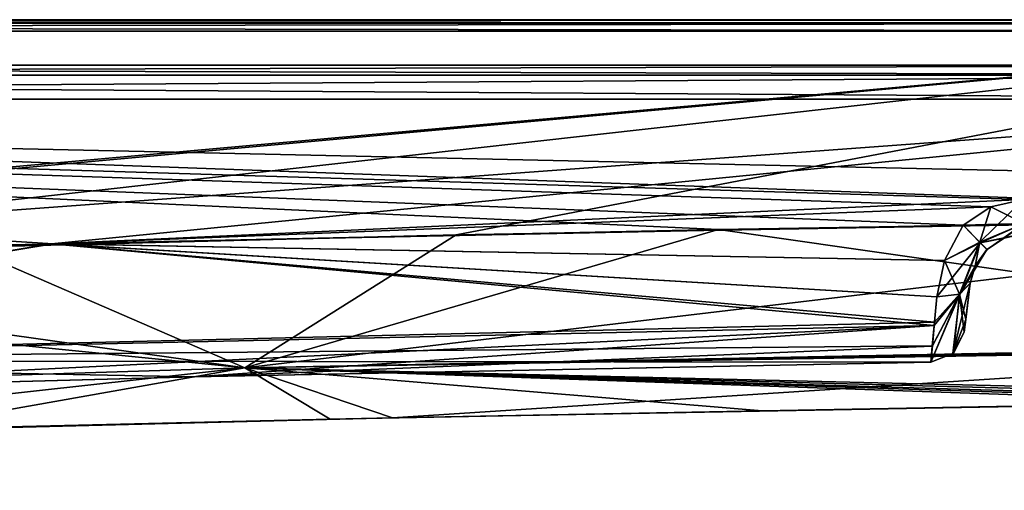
# Model space of a CAD drawing. Header units: millimetres. Extents: x -12 to 310, y -379 to 242.
# Tile 249 of 256: x 234 to 277, y -6 to 14. Entities that reach past the tile are written whole.
import ezdxf

# ---------------------------------------------------------------- set-up
doc = ezdxf.new("R2010")
doc.units = ezdxf.units.MM
doc.header["$LTSCALE"] = 65.185185
for name, color, linetype in [('3071', 7, 'CONTINUOUS'), ('3072', 7, 'CONTINUOUS'), ('3073', 7, 'CONTINUOUS'), ('3074', 7, 'CONTINUOUS'), ('3075', 7, 'CONTINUOUS'), ('3076', 7, 'CONTINUOUS'), ('3077', 7, 'CONTINUOUS'), ('3078', 7, 'CONTINUOUS'), ('3099', 7, 'CONTINUOUS'), ('3100', 7, 'CONTINUOUS'), ('3101', 7, 'CONTINUOUS'), ('3123', 7, 'CONTINUOUS'), ('3124', 7, 'CONTINUOUS'), ('3128', 7, 'CONTINUOUS'), ('3129', 7, 'CONTINUOUS'), ('3130', 7, 'CONTINUOUS'), ('3131', 7, 'CONTINUOUS'), ('3132', 7, 'CONTINUOUS'), ('3133', 7, 'CONTINUOUS'), ('3134', 7, 'CONTINUOUS'), ('3135', 7, 'CONTINUOUS'), ('3136', 7, 'CONTINUOUS'), ('3162', 7, 'CONTINUOUS'), ('3163', 7, 'CONTINUOUS'), ('3164', 7, 'CONTINUOUS')]:
    doc.layers.add(name, color=color, linetype=linetype)

msp = doc.modelspace()

# ---------------------------------------------------------------- linework, layer by layer
at = {"layer": '3071', "linetype": 'CONTINUOUS'}
for points in [[(75.3, 14.5, -45.5), (75.3, 14.354, -45.146), (300.1, 14.5, -45.5), (75.3, 14.5, -45.5)], [(300.1, 14.5, -45.5), (75.3, 14.354, -45.146), (300.1, 14.354, -45.146), (300.1, 14.5, -45.5)], [(75.3, 14.354, -45.146), (75.3, 14, -45), (300.1, 14.354, -45.146), (75.3, 14.354, -45.146)], [(300.1, 14.354, -45.146), (75.3, 14, -45), (300.1, 14, -45), (300.1, 14.354, -45.146)]]:
    msp.add_3dface(points, dxfattribs=at)
at = {"layer": '3072', "linetype": 'CONTINUOUS'}
for points in [[(75.3, 14.5, -84.5), (75.3, 14.5, -45.5), (300.1, 14.5, -45.5), (75.3, 14.5, -84.5)], [(75.3, 14.5, -84.5), (300.1, 14.5, -45.5), (300.1, 14.5, -84.5), (75.3, 14.5, -84.5)]]:
    msp.add_3dface(points, dxfattribs=at)
at = {"layer": '3073', "linetype": 'CONTINUOUS'}
for points in [[(75.3, 14.354, -84.854), (75.3, 14.5, -84.5), (300.1, 14.354, -84.854), (75.3, 14.354, -84.854)], [(75.3, 14.5, -84.5), (300.1, 14.5, -84.5), (300.1, 14.354, -84.854), (75.3, 14.5, -84.5)], [(75.3, 14, -85), (75.3, 14.354, -84.854), (300.1, 14, -85), (75.3, 14, -85)], [(300.1, 14, -85), (75.3, 14.354, -84.854), (300.1, 14.354, -84.854), (300.1, 14, -85)]]:
    msp.add_3dface(points, dxfattribs=at)
at = {"layer": '3074', "linetype": 'CONTINUOUS'}
for points in [[(75.3, -6.195, -85), (75.3, 14, -85), (300.1, 14, -85), (75.3, -6.195, -85)], [(75.3, -6.195, -85), (300.1, 14, -85), (170.63, 2.209, -85), (75.3, -6.195, -85)], [(170.63, 2.209, -85), (300.1, 14, -85), (210.015, 3.942, -85), (170.63, 2.209, -85)], [(210.015, 3.942, -85), (300.1, 14, -85), (253.175, 5.046, -85), (210.015, 3.942, -85)], [(253.175, 5.046, -85), (300.1, 14, -85), (300.1, 5.859, -85), (253.175, 5.046, -85)]]:
    msp.add_3dface(points, dxfattribs=at)
at = {"layer": '3075', "linetype": 'CONTINUOUS'}
for points in [[(253.175, 5.046, -85), (300.1, 5.859, -85), (243.887, -0.812, -82.657), (253.175, 5.046, -85)], [(243.887, -0.812, -82.657), (300.1, 5.859, -85), (300.182, 0.289, -82.742), (243.887, -0.812, -82.657)], [(210.015, 3.942, -85), (253.175, 5.046, -85), (243.887, -0.812, -82.657), (210.015, 3.942, -85)], [(210.015, 3.942, -85), (243.887, -0.812, -82.657), (187.693, -2.562, -82.657), (210.015, 3.942, -85)], [(300.183, 0.21, -82.664), (243.887, -0.812, -82.657), (300.182, 0.289, -82.742), (300.183, 0.21, -82.664)], [(300.183, 0.21, -82.664), (250.376, -3.014, -77), (243.887, -0.812, -82.657), (300.183, 0.21, -82.664)], [(287.53, -2.334, -77), (250.376, -3.014, -77), (300.183, 0.21, -82.664), (287.53, -2.334, -77)], [(243.887, -0.812, -82.657), (216.098, -3.873, -77), (187.693, -2.562, -82.657), (243.887, -0.812, -82.657)], [(250.376, -3.014, -77), (216.098, -3.873, -77), (243.887, -0.812, -82.657), (250.376, -3.014, -77)]]:
    msp.add_3dface(points, dxfattribs=at)
at = {"layer": '3076', "linetype": 'CONTINUOUS'}
for points in [[(250.376, -3.014, -77), (287.53, -2.334, -77), (280.5, -2.449, -72.742), (250.376, -3.014, -77)], [(250.376, -3.014, -77), (280.5, -2.449, -72.742), (266.644, -2.693, -53), (250.376, -3.014, -77)], [(280.502, -2.449, -57.255), (287.531, -2.334, -53), (266.644, -2.693, -53), (280.502, -2.449, -57.255)], [(277.743, -2.495, -65), (280.502, -2.449, -57.255), (266.644, -2.693, -53), (277.743, -2.495, -65)], [(280.5, -2.449, -72.742), (277.743, -2.495, -65), (266.644, -2.693, -53), (280.5, -2.449, -72.742)], [(216.098, -3.873, -77), (250.376, -3.014, -77), (228.556, -3.526, -53), (216.098, -3.873, -77)], [(228.556, -3.526, -53), (250.376, -3.014, -77), (247.633, -3.073, -53), (228.556, -3.526, -53)], [(247.633, -3.073, -53), (250.376, -3.014, -77), (266.644, -2.693, -53), (247.633, -3.073, -53)]]:
    msp.add_3dface(points, dxfattribs=at)
at = {"layer": '3077', "linetype": 'CONTINUOUS'}
for points in [[(300.183, 0.195, -47.35), (300.1, 5.859, -45), (264.722, 5.273, -45), (300.183, 0.195, -47.35)], [(231.481, 4.552, -45), (243.887, -0.812, -47.343), (264.722, 5.273, -45), (231.481, 4.552, -45)], [(243.887, -0.812, -47.343), (300.183, 0.195, -47.35), (264.722, 5.273, -45), (243.887, -0.812, -47.343)], [(199.904, 3.598, -45), (243.887, -0.812, -47.343), (231.481, 4.552, -45), (199.904, 3.598, -45)], [(187.693, -2.562, -47.343), (243.887, -0.812, -47.343), (199.904, 3.598, -45), (187.693, -2.562, -47.343)], [(300.183, 0.195, -47.35), (243.887, -0.812, -47.343), (300.184, 0.117, -47.43), (300.183, 0.195, -47.35)], [(243.887, -0.812, -47.343), (300.217, -2.141, -53), (300.184, 0.117, -47.43), (243.887, -0.812, -47.343)], [(228.556, -3.526, -53), (243.887, -0.812, -47.343), (187.693, -2.562, -47.343), (228.556, -3.526, -53)], [(228.556, -3.526, -53), (247.633, -3.073, -53), (243.887, -0.812, -47.343), (228.556, -3.526, -53)], [(266.644, -2.693, -53), (287.531, -2.334, -53), (243.887, -0.812, -47.343), (266.644, -2.693, -53)], [(243.887, -0.812, -47.343), (287.531, -2.334, -53), (289.993, -2.292, -52.75), (243.887, -0.812, -47.343)], [(247.633, -3.073, -53), (266.644, -2.693, -53), (243.887, -0.812, -47.343), (247.633, -3.073, -53)], [(300.217, -2.141, -53), (243.887, -0.812, -47.343), (296.328, -2.199, -53), (300.217, -2.141, -53)], [(296.328, -2.199, -53), (243.887, -0.812, -47.343), (292.455, -2.257, -53), (296.328, -2.199, -53)], [(292.455, -2.257, -53), (243.887, -0.812, -47.343), (289.993, -2.292, -52.75), (292.455, -2.257, -53)]]:
    msp.add_3dface(points, dxfattribs=at)
at = {"layer": '3078', "linetype": 'CONTINUOUS'}
for points in [[(300.1, 14, -45), (75.3, 14, -45), (300.1, 5.859, -45), (300.1, 14, -45)], [(300.1, 5.859, -45), (75.3, 14, -45), (264.722, 5.273, -45), (300.1, 5.859, -45)], [(75.3, 14, -45), (231.481, 4.552, -45), (264.722, 5.273, -45), (75.3, 14, -45)]]:
    msp.add_3dface(points, dxfattribs=at)
at = {"layer": '3099', "linetype": 'CONTINUOUS'}
for points in [[(198.528, 3.543, -47), (134.8, 11, -47), (300.1, 11, -47), (198.528, 3.543, -47)], [(235.37, 4.648, -47), (198.528, 3.543, -47), (300.1, 11, -47), (235.37, 4.648, -47)], [(278.136, 6.596, -47), (235.37, 4.648, -47), (300.1, 11, -47), (278.136, 6.596, -47)], [(235.37, 4.648, -47), (278.136, 6.596, -47), (276.707, 6.278, -47), (235.37, 4.648, -47)], [(275.488, 5.467, -47), (235.37, 4.648, -47), (276.707, 6.278, -47), (275.488, 5.467, -47)]]:
    msp.add_3dface(points, dxfattribs=at)
at = {"layer": '3100', "linetype": 'CONTINUOUS'}
for points in [[(134.8, 12.5, -48.5), (300.1, 12.5, -48.5), (300.1, 12.061, -47.439), (134.8, 12.5, -48.5)], [(134.8, 12.061, -47.439), (134.8, 12.5, -48.5), (300.1, 12.061, -47.439), (134.8, 12.061, -47.439)], [(300.1, 11, -47), (134.8, 11, -47), (134.8, 12.061, -47.439), (300.1, 11, -47)], [(300.1, 11, -47), (134.8, 12.061, -47.439), (300.1, 12.061, -47.439), (300.1, 11, -47)]]:
    msp.add_3dface(points, dxfattribs=at)
at = {"layer": '3101', "linetype": 'CONTINUOUS'}
for points in [[(300.1, 12.5, -48.5), (134.8, 12.5, -48.5), (300.1, 12.5, -81.5), (300.1, 12.5, -48.5)], [(300.1, 12.5, -81.5), (134.8, 12.5, -48.5), (134.8, 12.5, -81.5), (300.1, 12.5, -81.5)]]:
    msp.add_3dface(points, dxfattribs=at)
at = {"layer": '3123', "linetype": 'CONTINUOUS'}
for points in [[(300.1, 7.363, -83), (300.1, 11, -83), (134.8, 11, -83), (300.1, 7.363, -83)], [(278.136, 6.596, -83), (300.1, 7.363, -83), (134.8, 11, -83), (278.136, 6.596, -83)], [(276.707, 6.278, -83), (278.136, 6.596, -83), (134.8, 11, -83), (276.707, 6.278, -83)], [(275.488, 5.467, -83), (276.707, 6.278, -83), (134.8, 11, -83), (275.488, 5.467, -83)], [(235.453, 4.649, -83), (275.488, 5.467, -83), (134.8, 11, -83), (235.453, 4.649, -83)], [(198.638, 3.547, -83), (235.453, 4.649, -83), (134.8, 11, -83), (198.638, 3.547, -83)]]:
    msp.add_3dface(points, dxfattribs=at)
at = {"layer": '3124', "linetype": 'CONTINUOUS'}
for points in [[(300.1, 12.5, -81.5), (134.8, 12.5, -81.5), (134.8, 12.061, -82.561), (300.1, 12.5, -81.5)], [(300.1, 12.061, -82.561), (300.1, 12.5, -81.5), (134.8, 12.061, -82.561), (300.1, 12.061, -82.561)], [(300.1, 11, -83), (300.1, 12.061, -82.561), (134.8, 11, -83), (300.1, 11, -83)], [(134.8, 11, -83), (300.1, 12.061, -82.561), (134.8, 12.061, -82.561), (134.8, 11, -83)]]:
    msp.add_3dface(points, dxfattribs=at)
at = {"layer": '3128', "linetype": 'CONTINUOUS'}
for points in [[(275.488, 5.467, -83), (235.453, 4.649, -83), (274.666, 3.913, -82.799), (275.488, 5.467, -83)], [(235.453, 4.649, -83), (198.638, 3.547, -83), (204.333, -0.493, -81.243), (235.453, 4.649, -83)], [(274.221, 1.195, -81.235), (235.453, 4.649, -83), (204.333, -0.493, -81.243), (274.221, 1.195, -81.235)], [(274.666, 3.913, -82.799), (235.453, 4.649, -83), (274.32, 2.307, -82.111), (274.666, 3.913, -82.799)], [(274.32, 2.307, -82.111), (235.453, 4.649, -83), (274.221, 1.195, -81.235), (274.32, 2.307, -82.111)], [(274.221, 1.195, -81.235), (204.333, -0.493, -81.243), (274.129, 0.165, -79.852), (274.221, 1.195, -81.235)], [(204.333, -0.493, -81.243), (274.065, -0.558, -77), (274.129, 0.165, -79.852), (204.333, -0.493, -81.243)], [(274.065, -0.558, -77), (204.333, -0.493, -81.243), (241.653, -1.206, -77), (274.065, -0.558, -77)], [(241.653, -1.206, -77), (204.333, -0.493, -81.243), (211.526, -2.013, -77), (241.653, -1.206, -77)]]:
    msp.add_3dface(points, dxfattribs=at)
at = {"layer": '3129', "linetype": 'CONTINUOUS'}
for points in [[(275.488, 5.467, -83), (274.666, 3.913, -82.799), (276.216, 4.718, -82.576), (275.488, 5.467, -83)], [(276.216, 4.718, -82.576), (274.666, 3.913, -82.799), (275.317, 2.424, -81.718), (276.216, 4.718, -82.576)], [(276.02, 3.676, -81.354), (276.216, 4.718, -82.576), (275.317, 2.424, -81.718), (276.02, 3.676, -81.354)], [(276.534, 4.392, -81.5), (276.216, 4.718, -82.576), (276.02, 3.676, -81.354), (276.534, 4.392, -81.5)], [(274.666, 3.913, -82.799), (274.32, 2.307, -82.111), (275.317, 2.424, -81.718), (274.666, 3.913, -82.799)], [(275.795, 2.907, -80.833), (276.02, 3.676, -81.354), (275.317, 2.424, -81.718), (275.795, 2.907, -80.833)]]:
    msp.add_3dface(points, dxfattribs=at)
at = {"layer": '3130', "linetype": 'CONTINUOUS'}
for points in [[(278.173, 5.536, -82.561), (278.136, 6.596, -83), (276.216, 4.718, -82.576), (278.173, 5.536, -82.561)], [(278.136, 6.596, -83), (276.707, 6.278, -83), (276.216, 4.718, -82.576), (278.136, 6.596, -83)], [(276.707, 6.278, -83), (275.488, 5.467, -83), (276.216, 4.718, -82.576), (276.707, 6.278, -83)], [(278.173, 5.536, -82.561), (276.216, 4.718, -82.576), (276.534, 4.392, -81.5), (278.173, 5.536, -82.561)], [(278.173, 5.536, -82.561), (276.534, 4.392, -81.5), (277.295, 4.898, -81.5), (278.173, 5.536, -82.561)]]:
    msp.add_3dface(points, dxfattribs=at)
at = {"layer": '3131', "linetype": 'CONTINUOUS'}
for points in [[(276.534, 4.392, -81.5), (276.533, 4.391, -48.5), (277.295, 4.898, -48.5), (276.534, 4.392, -81.5)], [(277.295, 4.898, -81.5), (276.534, 4.392, -81.5), (277.295, 4.898, -48.5), (277.295, 4.898, -81.5)], [(278.189, 5.097, -48.5), (277.295, 4.898, -81.5), (277.295, 4.898, -48.5), (278.189, 5.097, -48.5)], [(276.533, 4.391, -48.5), (276.02, 3.676, -81.354), (276.015, 3.666, -48.65), (276.533, 4.391, -48.5)], [(276.534, 4.392, -81.5), (276.02, 3.676, -81.354), (276.533, 4.391, -48.5), (276.534, 4.392, -81.5)], [(276.02, 3.676, -81.354), (275.795, 2.907, -80.833), (276.015, 3.666, -48.65), (276.02, 3.676, -81.354)], [(276.015, 3.666, -48.65), (275.795, 2.907, -80.833), (275.795, 2.907, -49.167), (276.015, 3.666, -48.65)]]:
    msp.add_3dface(points, dxfattribs=at)
at = {"layer": '3132', "linetype": 'CONTINUOUS'}
for points in [[(275.488, 5.467, -47), (276.238, 4.695, -47.455), (274.659, 3.917, -47.2), (275.488, 5.467, -47)], [(275.332, 2.43, -48.295), (274.32, 2.307, -47.889), (276.238, 4.695, -47.455), (275.332, 2.43, -48.295)], [(276.238, 4.695, -47.455), (274.32, 2.307, -47.889), (274.659, 3.917, -47.2), (276.238, 4.695, -47.455)], [(276.533, 4.391, -48.5), (275.332, 2.43, -48.295), (276.238, 4.695, -47.455), (276.533, 4.391, -48.5)], [(276.533, 4.391, -48.5), (276.015, 3.666, -48.65), (275.332, 2.43, -48.295), (276.533, 4.391, -48.5)], [(276.015, 3.666, -48.65), (275.795, 2.907, -49.167), (275.332, 2.43, -48.295), (276.015, 3.666, -48.65)]]:
    msp.add_3dface(points, dxfattribs=at)
at = {"layer": '3133', "linetype": 'CONTINUOUS'}
for points in [[(235.37, 4.648, -47), (275.488, 5.467, -47), (274.659, 3.917, -47.2), (235.37, 4.648, -47)], [(198.528, 3.543, -47), (235.37, 4.648, -47), (204.333, -0.493, -48.757), (198.528, 3.543, -47)], [(235.37, 4.648, -47), (274.21, 1.055, -48.91), (204.333, -0.493, -48.757), (235.37, 4.648, -47)], [(274.32, 2.307, -47.889), (235.37, 4.648, -47), (274.659, 3.917, -47.2), (274.32, 2.307, -47.889)], [(235.37, 4.648, -47), (274.32, 2.307, -47.889), (274.21, 1.055, -48.91), (235.37, 4.648, -47)], [(204.333, -0.493, -48.757), (274.21, 1.055, -48.91), (211.542, -2.013, -53), (204.333, -0.493, -48.757)], [(211.542, -2.013, -53), (274.21, 1.055, -48.91), (241.662, -1.206, -53), (211.542, -2.013, -53)], [(274.21, 1.055, -48.91), (274.128, 0.144, -50.188), (241.662, -1.206, -53), (274.21, 1.055, -48.91)], [(274.128, 0.144, -50.188), (274.065, -0.558, -53), (241.662, -1.206, -53), (274.128, 0.144, -50.188)]]:
    msp.add_3dface(points, dxfattribs=at)
at = {"layer": '3134', "linetype": 'CONTINUOUS'}
for points in [[(275.332, 2.43, -48.295), (275.795, 2.907, -49.167), (275.029, -0.186, -53), (275.332, 2.43, -48.295)], [(275.029, -0.186, -53), (275.795, 2.907, -49.167), (275.598, 1.32, -50.824), (275.029, -0.186, -53)], [(275.332, 2.43, -48.295), (274.065, -0.558, -53), (274.128, 0.144, -50.188), (275.332, 2.43, -48.295)], [(274.065, -0.558, -53), (275.332, 2.43, -48.295), (275.029, -0.186, -53), (274.065, -0.558, -53)], [(275.332, 2.43, -48.295), (274.128, 0.144, -50.188), (274.21, 1.055, -48.91), (275.332, 2.43, -48.295)], [(274.32, 2.307, -47.889), (275.332, 2.43, -48.295), (274.21, 1.055, -48.91), (274.32, 2.307, -47.889)], [(275.527, 0.756, -53), (275.029, -0.186, -53), (275.598, 1.32, -50.824), (275.527, 0.756, -53)]]:
    msp.add_3dface(points, dxfattribs=at)
at = {"layer": '3135', "linetype": 'CONTINUOUS'}
for points in [[(275.029, -0.186, -53), (275.527, 0.756, -53), (275.054, -0.163, -77), (275.029, -0.186, -53)], [(275.054, -0.163, -77), (275.527, 0.756, -53), (275.527, 0.756, -76.998), (275.054, -0.163, -77)], [(274.065, -0.558, -77), (275.029, -0.186, -53), (275.054, -0.163, -77), (274.065, -0.558, -77)], [(274.065, -0.558, -77), (274.065, -0.558, -53), (275.029, -0.186, -53), (274.065, -0.558, -77)]]:
    msp.add_3dface(points, dxfattribs=at)
at = {"layer": '3136', "linetype": 'CONTINUOUS'}
for points in [[(274.065, -0.558, -77), (241.653, -1.206, -77), (274.065, -0.558, -53), (274.065, -0.558, -77)], [(274.065, -0.558, -53), (241.653, -1.206, -77), (241.662, -1.206, -53), (274.065, -0.558, -53)], [(241.653, -1.206, -77), (211.526, -2.013, -77), (211.542, -2.013, -53), (241.653, -1.206, -77)], [(241.653, -1.206, -77), (211.542, -2.013, -53), (241.662, -1.206, -53), (241.653, -1.206, -77)]]:
    msp.add_3dface(points, dxfattribs=at)
at = {"layer": '3162', "linetype": 'CONTINUOUS'}
for points in [[(275.795, 2.907, -80.833), (275.317, 2.424, -81.718), (275.598, 1.321, -79.178), (275.795, 2.907, -80.833)], [(274.129, 0.165, -79.852), (274.065, -0.558, -77), (275.317, 2.424, -81.718), (274.129, 0.165, -79.852)], [(275.317, 2.424, -81.718), (274.065, -0.558, -77), (275.054, -0.163, -77), (275.317, 2.424, -81.718)], [(274.221, 1.195, -81.235), (274.129, 0.165, -79.852), (275.317, 2.424, -81.718), (274.221, 1.195, -81.235)], [(274.32, 2.307, -82.111), (274.221, 1.195, -81.235), (275.317, 2.424, -81.718), (274.32, 2.307, -82.111)], [(275.317, 2.424, -81.718), (275.054, -0.163, -77), (275.527, 0.756, -76.998), (275.317, 2.424, -81.718)], [(275.317, 2.424, -81.718), (275.527, 0.756, -76.998), (275.598, 1.321, -79.178), (275.317, 2.424, -81.718)]]:
    msp.add_3dface(points, dxfattribs=at)
at = {"layer": '3163', "linetype": 'CONTINUOUS'}
for points in [[(275.795, 2.907, -80.833), (275.527, 0.756, -53), (275.598, 1.32, -50.824), (275.795, 2.907, -80.833)], [(275.527, 0.756, -53), (275.795, 2.907, -80.833), (275.527, 0.756, -76.998), (275.527, 0.756, -53)], [(275.527, 0.756, -76.998), (275.795, 2.907, -80.833), (275.598, 1.321, -79.178), (275.527, 0.756, -76.998)], [(275.795, 2.907, -49.167), (275.795, 2.907, -80.833), (275.598, 1.32, -50.824), (275.795, 2.907, -49.167)]]:
    msp.add_3dface(points, dxfattribs=at)
at = {"layer": '3164', "linetype": 'CONTINUOUS'}
for points in [[(278.136, 6.596, -47), (278.173, 5.536, -47.439), (276.707, 6.278, -47), (278.136, 6.596, -47)], [(278.173, 5.536, -47.439), (275.488, 5.467, -47), (276.707, 6.278, -47), (278.173, 5.536, -47.439)], [(275.488, 5.467, -47), (278.173, 5.536, -47.439), (276.238, 4.695, -47.455), (275.488, 5.467, -47)], [(278.173, 5.536, -47.439), (278.189, 5.097, -48.5), (276.238, 4.695, -47.455), (278.173, 5.536, -47.439)], [(278.189, 5.097, -48.5), (277.295, 4.898, -48.5), (276.238, 4.695, -47.455), (278.189, 5.097, -48.5)], [(277.295, 4.898, -48.5), (276.533, 4.391, -48.5), (276.238, 4.695, -47.455), (277.295, 4.898, -48.5)]]:
    msp.add_3dface(points, dxfattribs=at)

doc.saveas('drawing.dxf')
